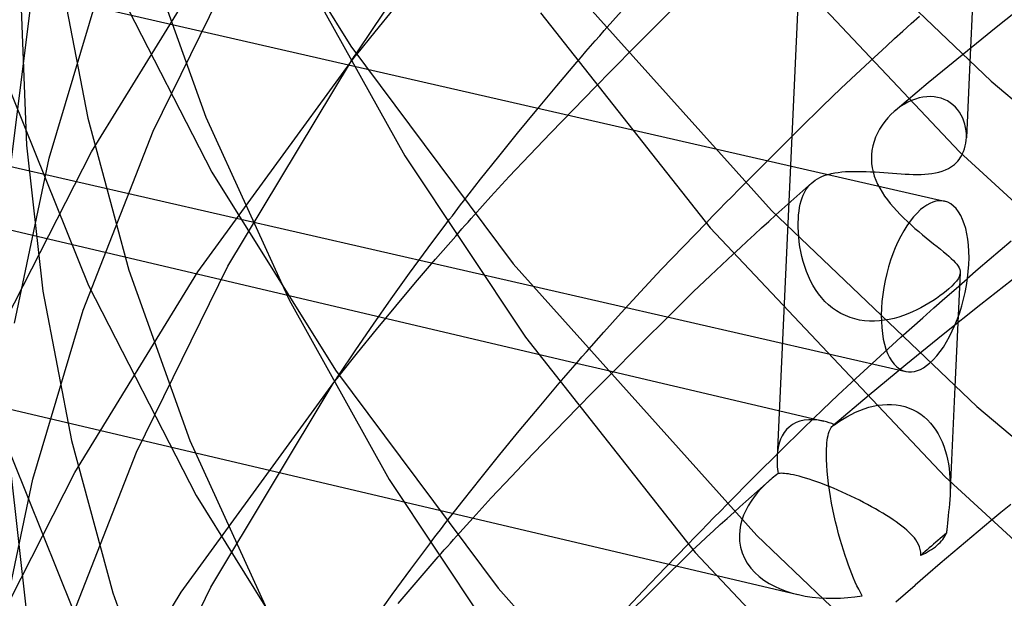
# Model space of a CAD drawing. Header units: millimetres. Extents: x -200 to 200, y -101 to 238.
# Tile 9 of 65: x -182 to -159, y 47 to 60. Entities that reach past the tile are written whole.
import ezdxf

# ---------------------------------------------------------------- set-up
doc = ezdxf.new("R2010")
doc.units = ezdxf.units.MM
doc.layers.add('HIDDEN', color=7, linetype='Continuous')
doc.layers.add('THICK', color=7, linetype='Continuous')

msp = doc.modelspace()

# ---------------------------------------------------------------- linework, layer by layer
at = {"layer": 'HIDDEN'}
for p, q in [((-163.073, 85.061), (-164.67, 50.163)), ((-178.972, 57.616), (-176.875, 61.88)), ((-185.986, 61.772), (-160.83, 56.012)), ((-180.382, 57.145), (-177.56, 61.741)), ((-179.153, 61.826), (-177.759, 57.936)), ((-160.14, 61.642), (-160.252, 59.202)), ((-181.121, 61.331), (-180.468, 57.919)), ((-181.35, 57.001), (-180.196, 60.875)), ((-167.368, 60.112), (-166.696, 60.778)), ((-182.224, 56.904), (-181.767, 60.575)), ((-182, 60.616), (-181.875, 57.3)), ((-173.928, 59.972), (-173.526, 60.555)), ((-158.858, 60.626), (-159.65, 59.996)), ((-173.883, 59.895), (-173.449, 60.428)), ((-168.63, 59.926), (-168.237, 60.37)), ((-168.128, 59.349), (-167.368, 60.112)), ((-174.319, 59.393), (-173.928, 59.972)), ((-174.304, 59.372), (-173.883, 59.895)), ((-159.65, 59.996), (-160.432, 59.362)), ((-160.432, 59.362), (-161.205, 58.726)), ((-177.947, 54.393), (-174.448, 59.191)), ((-177.261, 54.524), (-174.45, 59.195)), ((-169.721, 58.655), (-169.259, 59.199)), ((-162.866, 58.916), (-162.542, 59.218)), ((-163.2, 58.603), (-162.866, 58.916)), ((-161.205, 58.726), (-161.967, 58.086)), ((-170.175, 58.11), (-169.721, 58.655)), ((-169.347, 58.108), (-168.831, 58.637)), ((-163.63, 58.188), (-163.2, 58.603)), ((-161.753, 58.239), (-161.833, 58.188)), ((-161.67, 58.284), (-161.753, 58.239)), ((-161.586, 58.322), (-161.67, 58.284)), ((-161.5, 58.354), (-161.586, 58.322)), ((-161.414, 58.379), (-161.5, 58.354)), ((-161.327, 58.397), (-161.414, 58.379)), ((-161.241, 58.407), (-161.327, 58.397)), ((-161.155, 58.41), (-161.241, 58.407)), ((-161.072, 58.405), (-161.155, 58.41)), ((-160.991, 58.392), (-161.072, 58.405)), ((-160.913, 58.372), (-160.991, 58.392)), ((-160.838, 58.345), (-160.913, 58.372)), ((-160.768, 58.31), (-160.838, 58.345)), ((-160.702, 58.27), (-160.768, 58.31)), ((-160.641, 58.223), (-160.702, 58.27)), ((-160.585, 58.171), (-160.641, 58.223)), ((-170.62, 57.569), (-170.175, 58.11)), ((-169.856, 57.582), (-169.347, 58.108)), ((-164.157, 57.671), (-163.63, 58.188)), ((-162.062, 57.999), (-162.135, 57.923)), ((-161.986, 58.071), (-162.062, 57.999)), ((-161.911, 58.132), (-161.986, 58.071)), ((-161.833, 58.188), (-161.911, 58.132)), ((-160.535, 58.114), (-160.585, 58.171)), ((-160.49, 58.052), (-160.535, 58.114)), ((-160.45, 57.987), (-160.49, 58.052)), ((-180.468, 57.919), (-179.523, 54.433)), ((-177.759, 57.936), (-175.855, 53.753)), ((-162.202, 57.842), (-162.264, 57.756)), ((-162.135, 57.923), (-162.202, 57.842)), ((-160.416, 57.919), (-160.45, 57.987)), ((-160.388, 57.849), (-160.416, 57.919)), ((-160.366, 57.776), (-160.388, 57.849)), ((-160.349, 57.702), (-160.366, 57.776)), ((-186.169, 57.71), (-161.723, 52.113)), ((-180.574, 53.52), (-178.972, 57.616)), ((-171.05, 57.036), (-170.62, 57.569)), ((-170.347, 57.068), (-169.856, 57.582)), ((-164.756, 57.076), (-164.157, 57.671)), ((-162.37, 57.575), (-162.412, 57.479)), ((-162.32, 57.667), (-162.37, 57.575)), ((-162.264, 57.756), (-162.32, 57.667)), ((-160.337, 57.627), (-160.349, 57.702)), ((-160.331, 57.551), (-160.337, 57.627)), ((-160.331, 57.475), (-160.331, 57.551)), ((-162.448, 57.381), (-162.476, 57.281)), ((-162.412, 57.479), (-162.448, 57.381)), ((-182.558, 52.884), (-180.382, 57.145)), ((-181.875, 57.3), (-181.494, 53.955)), ((-162.496, 57.179), (-162.507, 57.076)), ((-162.476, 57.281), (-162.496, 57.179)), ((-182.143, 53.217), (-181.35, 57.001)), ((-171.464, 56.516), (-171.05, 57.036)), ((-170.809, 56.577), (-170.347, 57.068)), ((-165.404, 56.424), (-164.756, 57.076)), ((-162.507, 57.076), (-162.509, 56.974)), ((-162.509, 56.974), (-162.504, 56.876)), ((-162.504, 56.876), (-162.49, 56.779)), ((-160.605, 56.858), (-160.566, 56.894)), ((-160.566, 56.894), (-160.531, 56.932)), ((-160.531, 56.932), (-160.499, 56.971)), ((-160.499, 56.971), (-160.472, 57.01)), ((-160.472, 57.01), (-160.447, 57.05)), ((-160.447, 57.05), (-160.426, 57.089)), ((-163.498, 56.628), (-163.426, 56.646)), ((-163.426, 56.646), (-163.35, 56.661)), ((-163.35, 56.661), (-163.27, 56.673)), ((-163.27, 56.673), (-163.187, 56.683)), ((-163.187, 56.683), (-163.1, 56.691)), ((-163.1, 56.691), (-163.01, 56.695)), ((-163.01, 56.695), (-162.917, 56.698)), ((-162.917, 56.698), (-162.821, 56.698)), ((-162.821, 56.698), (-162.724, 56.697)), ((-162.724, 56.697), (-162.625, 56.694)), ((-162.625, 56.694), (-162.526, 56.689)), ((-162.526, 56.689), (-162.426, 56.683)), ((-162.49, 56.779), (-162.47, 56.683)), ((-162.47, 56.683), (-162.442, 56.589)), ((-162.426, 56.683), (-162.326, 56.677)), ((-162.326, 56.677), (-162.225, 56.67)), ((-162.225, 56.67), (-162.125, 56.662)), ((-162.125, 56.662), (-162.025, 56.655)), ((-162.025, 56.655), (-161.927, 56.648)), ((-161.927, 56.648), (-161.83, 56.642)), ((-161.83, 56.642), (-161.734, 56.636)), ((-161.285, 56.632), (-161.202, 56.638)), ((-161.202, 56.638), (-161.122, 56.648)), ((-161.122, 56.648), (-161.043, 56.661)), ((-161.043, 56.661), (-160.966, 56.678)), ((-160.966, 56.678), (-160.889, 56.7)), ((-160.889, 56.7), (-160.814, 56.729)), ((-160.814, 56.729), (-160.741, 56.764)), ((-160.741, 56.764), (-160.671, 56.807)), ((-160.671, 56.807), (-160.605, 56.858)), ((-171.857, 56.012), (-171.464, 56.516)), ((-171.231, 56.119), (-170.809, 56.577)), ((-164.012, 56.313), (-163.875, 56.435)), ((-163.934, 56.376), (-163.89, 56.421)), ((-163.89, 56.421), (-163.845, 56.46)), ((-163.845, 56.46), (-163.797, 56.495)), ((-163.797, 56.495), (-163.745, 56.528)), ((-163.745, 56.528), (-163.689, 56.557)), ((-163.689, 56.557), (-163.629, 56.584)), ((-163.629, 56.584), (-163.565, 56.607)), ((-163.565, 56.607), (-163.498, 56.628)), ((-162.442, 56.589), (-162.407, 56.495)), ((-162.407, 56.495), (-162.366, 56.402)), ((-161.734, 56.636), (-161.641, 56.632)), ((-161.641, 56.632), (-161.549, 56.629)), ((-161.549, 56.629), (-161.459, 56.628)), ((-161.459, 56.628), (-161.371, 56.629)), ((-161.371, 56.629), (-161.285, 56.632)), ((-186.278, 56.309), (-169.265, 52.305)), ((-164.287, 56.068), (-164.15, 56.19)), ((-164.15, 56.19), (-164.012, 56.313)), ((-164.073, 56.155), (-164.044, 56.216)), ((-164.044, 56.216), (-164.011, 56.273)), ((-164.011, 56.273), (-163.975, 56.326)), ((-163.975, 56.326), (-163.934, 56.376)), ((-162.366, 56.402), (-162.318, 56.311)), ((-162.318, 56.311), (-162.265, 56.221)), ((-162.265, 56.221), (-162.207, 56.132)), ((-171.611, 55.696), (-171.231, 56.119)), ((-164.423, 55.945), (-164.287, 56.068)), ((-164.139, 55.947), (-164.12, 56.021)), ((-164.12, 56.021), (-164.098, 56.09)), ((-164.098, 56.09), (-164.073, 56.155)), ((-162.207, 56.132), (-162.143, 56.045)), ((-162.143, 56.045), (-162.076, 55.959)), ((-164.695, 55.7), (-164.559, 55.823)), ((-164.559, 55.823), (-164.423, 55.945)), ((-164.177, 55.703), (-164.167, 55.788)), ((-164.167, 55.788), (-164.155, 55.869)), ((-164.155, 55.869), (-164.139, 55.947)), ((-162.076, 55.959), (-162.004, 55.874)), ((-162.004, 55.874), (-161.929, 55.791)), ((-161.929, 55.791), (-161.85, 55.708)), ((-172.668, 54.943), (-172.235, 55.52)), ((-166.818, 54.976), (-166.297, 55.514)), ((-164.186, 55.522), (-164.183, 55.614)), ((-164.186, 55.416), (-164.186, 55.522)), ((-164.183, 55.614), (-164.177, 55.703)), ((-161.85, 55.708), (-161.769, 55.627)), ((-161.769, 55.627), (-161.685, 55.548)), ((-161.685, 55.548), (-161.6, 55.469)), ((-164.182, 55.308), (-164.186, 55.416)), ((-164.174, 55.197), (-164.182, 55.308)), ((-161.6, 55.469), (-161.513, 55.392)), ((-161.513, 55.392), (-161.425, 55.317)), ((-161.425, 55.317), (-161.338, 55.244)), ((-172.495, 54.685), (-172.035, 55.215)), ((-164.162, 55.085), (-164.174, 55.197)), ((-164.145, 54.972), (-164.162, 55.085)), ((-161.338, 55.244), (-161.251, 55.173)), ((-161.251, 55.173), (-161.166, 55.104)), ((-161.166, 55.104), (-161.083, 55.038)), ((-159.303, 55.101), (-159.557, 54.886)), ((-173.092, 54.364), (-172.668, 54.943)), ((-167.323, 54.447), (-166.818, 54.976)), ((-164.125, 54.858), (-164.145, 54.972)), ((-164.1, 54.744), (-164.125, 54.858)), ((-161.083, 55.038), (-161.004, 54.975)), ((-161.004, 54.975), (-160.928, 54.915)), ((-160.928, 54.915), (-160.857, 54.857)), ((-160.857, 54.857), (-160.791, 54.803)), ((-159.557, 54.886), (-159.81, 54.67)), ((-172.953, 54.148), (-172.495, 54.685)), ((-165.936, 54.559), (-165.68, 54.797)), ((-164.071, 54.63), (-164.1, 54.744)), ((-164.036, 54.518), (-164.071, 54.63)), ((-160.791, 54.803), (-160.731, 54.751)), ((-160.731, 54.751), (-160.677, 54.702)), ((-160.677, 54.702), (-160.629, 54.656)), ((-160.629, 54.656), (-160.587, 54.612)), ((-160.587, 54.612), (-160.551, 54.57)), ((-159.81, 54.67), (-160.062, 54.454)), ((-180.764, 49.796), (-177.947, 54.393)), ((-179.523, 54.433), (-178.125, 50.533)), ((-179.354, 50.261), (-177.261, 54.524)), ((-167.802, 53.938), (-167.323, 54.447)), ((-166.196, 54.314), (-165.936, 54.559)), ((-163.997, 54.407), (-164.036, 54.518)), ((-163.953, 54.298), (-163.997, 54.407)), ((-160.551, 54.57), (-160.522, 54.529)), ((-160.522, 54.529), (-160.5, 54.49)), ((-160.5, 54.49), (-160.484, 54.452)), ((-160.484, 54.452), (-160.475, 54.414)), ((-160.475, 54.414), (-160.473, 54.376)), ((-160.062, 54.454), (-160.313, 54.238)), ((-173.511, 53.78), (-173.092, 54.364)), ((-166.59, 53.934), (-166.196, 54.314)), ((-163.903, 54.192), (-163.953, 54.298)), ((-163.848, 54.089), (-163.903, 54.192)), ((-160.56, 54.182), (-160.608, 54.127)), ((-160.473, 54.373), (-160.593, 51.761)), ((-160.569, 54.015), (-160.313, 54.238)), ((-160.522, 54.235), (-160.56, 54.182)), ((-160.496, 54.284), (-160.522, 54.235)), ((-160.479, 54.331), (-160.496, 54.284)), ((-160.473, 54.376), (-160.479, 54.331)), ((-159.12, 54.336), (-159.998, 53.65)), ((-181.494, 53.955), (-180.84, 50.534)), ((-173.406, 53.609), (-172.953, 54.148)), ((-168.243, 53.459), (-167.802, 53.938)), ((-167.138, 53.396), (-166.59, 53.934)), ((-163.788, 53.99), (-163.848, 54.089)), ((-163.721, 53.894), (-163.788, 53.99)), ((-160.797, 53.953), (-160.866, 53.899)), ((-160.824, 53.792), (-160.569, 54.015)), ((-160.735, 54.005), (-160.797, 53.953)), ((-160.667, 54.067), (-160.735, 54.005)), ((-160.608, 54.127), (-160.667, 54.067)), ((-173.922, 53.195), (-173.511, 53.78)), ((-163.649, 53.804), (-163.721, 53.894)), ((-163.572, 53.719), (-163.649, 53.804)), ((-163.488, 53.639), (-163.572, 53.719)), ((-161.104, 53.732), (-161.191, 53.677)), ((-161.02, 53.788), (-161.104, 53.732)), ((-161.078, 53.569), (-160.824, 53.792)), ((-160.941, 53.844), (-161.02, 53.788)), ((-160.866, 53.899), (-160.941, 53.844)), ((-181.727, 49.645), (-180.574, 53.52)), ((-173.851, 53.071), (-173.406, 53.609)), ((-163.4, 53.566), (-163.488, 53.639)), ((-163.306, 53.501), (-163.4, 53.566)), ((-163.207, 53.442), (-163.306, 53.501)), ((-161.47, 53.524), (-161.568, 53.478)), ((-161.374, 53.573), (-161.47, 53.524)), ((-161.281, 53.624), (-161.374, 53.573)), ((-161.33, 53.345), (-161.078, 53.569)), ((-161.191, 53.677), (-161.281, 53.624)), ((-159.998, 53.65), (-160.865, 52.96)), ((-168.643, 53.014), (-168.243, 53.459)), ((-167.801, 52.736), (-167.138, 53.396)), ((-163.104, 53.392), (-163.207, 53.442)), ((-162.998, 53.35), (-163.104, 53.392)), ((-162.89, 53.317), (-162.998, 53.35)), ((-162.778, 53.292), (-162.89, 53.317)), ((-162.665, 53.275), (-162.778, 53.292)), ((-162.552, 53.266), (-162.665, 53.275)), ((-162.438, 53.265), (-162.552, 53.266)), ((-162.325, 53.272), (-162.438, 53.265)), ((-162.212, 53.285), (-162.325, 53.272)), ((-162.099, 53.304), (-162.212, 53.285)), ((-161.989, 53.33), (-162.099, 53.304)), ((-161.88, 53.36), (-161.989, 53.33)), ((-161.774, 53.395), (-161.88, 53.36)), ((-161.67, 53.435), (-161.774, 53.395)), ((-161.568, 53.478), (-161.67, 53.435)), ((-161.582, 53.121), (-161.33, 53.345)), ((-174.324, 52.61), (-173.922, 53.195)), ((-174.284, 52.538), (-173.851, 53.071)), ((-161.832, 52.896), (-161.582, 53.121)), ((-169.039, 52.565), (-168.643, 53.014)), ((-160.865, 52.96), (-161.72, 52.266)), ((-174.714, 52.031), (-174.324, 52.61)), ((-168.542, 51.992), (-167.801, 52.736)), ((-174.704, 52.015), (-174.284, 52.538)), ((-186.364, 52.22), (-164.196, 47.003)), ((-168.699, 52.172), (-163.599, 50.972)), ((-161.72, 52.266), (-162.563, 51.569)), ((-178.325, 47.058), (-174.83, 51.857)), ((-177.646, 47.168), (-174.842, 51.839)), ((-170.126, 51.296), (-169.663, 51.842)), ((-163.279, 51.567), (-162.963, 51.861)), ((-163.619, 51.245), (-163.279, 51.567)), ((-162.563, 51.569), (-163.394, 50.869)), ((-170.581, 50.749), (-170.126, 51.296)), ((-169.759, 50.752), (-169.24, 51.284)), ((-164.061, 50.817), (-163.619, 51.245)), ((-162.775, 51.221), (-162.673, 51.26)), ((-162.673, 51.26), (-162.569, 51.292)), ((-162.569, 51.292), (-162.465, 51.319)), ((-162.465, 51.319), (-162.359, 51.339)), ((-162.359, 51.339), (-162.254, 51.352)), ((-162.254, 51.352), (-162.149, 51.359)), ((-162.149, 51.359), (-162.045, 51.357)), ((-162.045, 51.357), (-161.942, 51.348)), ((-161.942, 51.348), (-161.84, 51.332)), ((-161.84, 51.332), (-161.74, 51.307)), ((-161.74, 51.307), (-161.644, 51.274)), ((-161.644, 51.274), (-161.552, 51.234)), ((-161.552, 51.234), (-161.463, 51.186)), ((-163.26, 50.958), (-163.167, 51.019)), ((-163.167, 51.019), (-163.072, 51.076)), ((-163.072, 51.076), (-162.975, 51.129)), ((-162.975, 51.129), (-162.876, 51.178)), ((-162.876, 51.178), (-162.775, 51.221)), ((-161.463, 51.186), (-161.379, 51.132)), ((-161.379, 51.132), (-161.299, 51.07)), ((-161.299, 51.07), (-161.225, 51.003)), ((-161.225, 51.003), (-161.156, 50.93)), ((-164.591, 50.296), (-164.061, 50.817)), ((-163.462, 50.77), (-163.446, 50.802)), ((-163.446, 50.802), (-163.43, 50.829)), ((-163.43, 50.829), (-163.412, 50.851)), ((-163.412, 50.851), (-163.394, 50.869)), ((-163.394, 50.869), (-163.387, 50.874)), ((-163.387, 50.874), (-163.38, 50.879)), ((-163.38, 50.879), (-163.373, 50.884)), ((-163.373, 50.884), (-163.366, 50.888)), ((-163.366, 50.888), (-163.359, 50.891)), ((-163.359, 50.891), (-163.351, 50.894)), ((-163.351, 50.894), (-163.26, 50.958)), ((-161.156, 50.93), (-161.092, 50.852)), ((-161.092, 50.852), (-161.034, 50.769)), ((-171.025, 50.207), (-170.581, 50.749)), ((-170.27, 50.223), (-169.759, 50.752)), ((-163.52, 50.539), (-163.511, 50.595)), ((-163.511, 50.595), (-163.501, 50.646)), ((-163.501, 50.646), (-163.489, 50.692)), ((-163.489, 50.692), (-163.476, 50.734)), ((-163.476, 50.734), (-163.462, 50.77)), ((-161.034, 50.769), (-160.98, 50.683)), ((-160.98, 50.683), (-160.932, 50.592)), ((-160.932, 50.592), (-160.889, 50.499)), ((-180.84, 50.534), (-179.892, 47.039)), ((-178.125, 50.533), (-176.216, 46.341)), ((-163.539, 50.261), (-163.537, 50.338)), ((-163.537, 50.338), (-163.533, 50.41)), ((-163.533, 50.41), (-163.527, 50.477)), ((-163.527, 50.477), (-163.52, 50.539)), ((-160.889, 50.499), (-160.851, 50.403)), ((-160.851, 50.403), (-160.817, 50.304)), ((-180.953, 46.165), (-179.354, 50.261)), ((-171.455, 49.674), (-171.025, 50.207)), ((-170.76, 49.708), (-170.27, 50.223)), ((-165.185, 49.705), (-164.591, 50.296)), ((-163.539, 50.18), (-163.539, 50.261)), ((-163.537, 50.094), (-163.539, 50.18)), ((-160.817, 50.304), (-160.789, 50.203)), ((-160.789, 50.203), (-160.764, 50.1)), ((-160.764, 50.1), (-160.744, 49.996)), ((-182.249, 49.931), (-181.868, 46.578)), ((-163.531, 49.964), (-163.537, 50.094)), ((-163.521, 49.828), (-163.531, 49.964)), ((-160.744, 49.996), (-160.728, 49.891)), ((-160.728, 49.891), (-160.716, 49.785)), ((-182.938, 45.535), (-180.764, 49.796)), ((-182.519, 45.859), (-181.727, 49.645)), ((-171.868, 49.153), (-171.455, 49.674)), ((-171.22, 49.218), (-170.76, 49.708)), ((-165.822, 49.064), (-165.185, 49.705)), ((-164.783, 49.665), (-164.816, 49.638)), ((-164.749, 49.693), (-164.783, 49.665)), ((-164.715, 49.72), (-164.749, 49.693)), ((-164.681, 49.746), (-164.715, 49.72)), ((-164.646, 49.772), (-164.681, 49.746)), ((-164.626, 49.776), (-164.647, 49.772)), ((-164.601, 49.779), (-164.626, 49.776)), ((-164.572, 49.78), (-164.601, 49.779)), ((-164.538, 49.779), (-164.572, 49.78)), ((-164.499, 49.776), (-164.538, 49.779)), ((-164.456, 49.771), (-164.499, 49.776)), ((-164.408, 49.764), (-164.456, 49.771)), ((-164.355, 49.755), (-164.408, 49.764)), ((-164.296, 49.743), (-164.355, 49.755)), ((-164.233, 49.729), (-164.296, 49.743)), ((-164.165, 49.711), (-164.233, 49.729)), ((-164.093, 49.692), (-164.165, 49.711)), ((-164.016, 49.669), (-164.093, 49.692)), ((-163.934, 49.644), (-164.016, 49.669)), ((-163.849, 49.615), (-163.934, 49.644)), ((-163.507, 49.686), (-163.521, 49.828)), ((-163.49, 49.541), (-163.507, 49.686)), ((-160.716, 49.785), (-160.708, 49.68)), ((-160.708, 49.68), (-160.704, 49.576)), ((-165.119, 49.37), (-164.985, 49.489)), ((-165.032, 49.432), (-165.116, 49.338)), ((-164.942, 49.523), (-165.032, 49.432)), ((-164.985, 49.489), (-164.85, 49.608)), ((-164.849, 49.609), (-164.942, 49.523)), ((-164.816, 49.638), (-164.849, 49.609)), ((-163.759, 49.584), (-163.849, 49.615)), ((-163.667, 49.55), (-163.759, 49.584)), ((-163.572, 49.514), (-163.667, 49.55)), ((-163.475, 49.476), (-163.572, 49.514)), ((-163.469, 49.394), (-163.49, 49.541)), ((-163.377, 49.436), (-163.475, 49.476)), ((-163.277, 49.394), (-163.377, 49.436)), ((-160.693, 49.576), (-160.706, 49.278)), ((-160.704, 49.576), (-160.702, 49.475)), ((-160.702, 49.475), (-160.703, 49.376)), ((-171.638, 48.763), (-171.22, 49.218)), ((-165.388, 49.131), (-165.254, 49.25)), ((-165.194, 49.24), (-165.266, 49.139)), ((-165.254, 49.25), (-165.119, 49.37)), ((-165.116, 49.338), (-165.194, 49.24)), ((-163.446, 49.246), (-163.469, 49.394)), ((-163.42, 49.099), (-163.446, 49.246)), ((-163.178, 49.35), (-163.277, 49.394)), ((-163.078, 49.305), (-163.178, 49.35)), ((-162.98, 49.258), (-163.078, 49.305)), ((-162.882, 49.211), (-162.98, 49.258)), ((-162.785, 49.163), (-162.882, 49.211)), ((-160.706, 49.28), (-160.712, 49.177)), ((-160.703, 49.376), (-160.706, 49.28)), ((-172.26, 48.651), (-171.868, 49.153)), ((-165.654, 48.892), (-165.521, 49.011)), ((-165.521, 49.011), (-165.388, 49.131)), ((-165.331, 49.035), (-165.388, 48.927)), ((-165.266, 49.139), (-165.331, 49.035)), ((-163.392, 48.953), (-163.42, 49.099)), ((-162.69, 49.114), (-162.785, 49.163)), ((-162.597, 49.065), (-162.69, 49.114)), ((-162.506, 49.015), (-162.597, 49.065)), ((-162.417, 48.966), (-162.506, 49.015)), ((-160.728, 48.985), (-160.738, 48.894)), ((-160.72, 49.078), (-160.728, 48.985)), ((-160.712, 49.177), (-160.72, 49.078)), ((-172.017, 48.34), (-171.638, 48.763)), ((-165.436, 48.818), (-165.476, 48.706)), ((-165.388, 48.927), (-165.436, 48.818)), ((-163.361, 48.809), (-163.392, 48.953)), ((-163.329, 48.668), (-163.361, 48.809)), ((-162.33, 48.915), (-162.417, 48.966)), ((-162.246, 48.865), (-162.33, 48.915)), ((-162.165, 48.815), (-162.246, 48.865)), ((-162.086, 48.764), (-162.165, 48.815)), ((-162.011, 48.714), (-162.086, 48.764)), ((-160.748, 48.806), (-160.758, 48.722)), ((-160.738, 48.894), (-160.748, 48.806)), ((-165.506, 48.592), (-165.526, 48.478)), ((-165.476, 48.706), (-165.506, 48.592)), ((-163.296, 48.53), (-163.329, 48.668)), ((-163.261, 48.396), (-163.296, 48.53)), ((-161.94, 48.665), (-162.011, 48.714)), ((-161.873, 48.617), (-161.94, 48.665)), ((-161.81, 48.569), (-161.873, 48.617)), ((-161.752, 48.522), (-161.81, 48.569)), ((-161.698, 48.476), (-161.752, 48.522)), ((-160.775, 48.564), (-160.781, 48.491)), ((-160.767, 48.641), (-160.775, 48.564)), ((-160.758, 48.722), (-160.767, 48.641)), ((-159.772, 48.688), (-160.064, 48.445)), ((-165.526, 48.478), (-165.534, 48.365)), ((-165.534, 48.365), (-165.53, 48.226)), ((-163.225, 48.265), (-163.261, 48.396)), ((-161.648, 48.431), (-161.698, 48.476)), ((-161.602, 48.387), (-161.648, 48.431)), ((-161.561, 48.343), (-161.602, 48.387)), ((-161.524, 48.299), (-161.561, 48.343)), ((-161.488, 48.253), (-161.524, 48.299)), ((-160.885, 48.327), (-160.935, 48.284)), ((-160.836, 48.369), (-160.885, 48.327)), ((-160.786, 48.412), (-160.836, 48.369)), ((-160.785, 48.425), (-160.786, 48.412)), ((-160.784, 48.451), (-160.785, 48.438)), ((-160.785, 48.438), (-160.785, 48.425)), ((-160.783, 48.464), (-160.784, 48.451)), ((-160.782, 48.477), (-160.783, 48.464)), ((-160.781, 48.491), (-160.782, 48.477)), ((-160.064, 48.445), (-160.355, 48.201)), ((-173.064, 47.587), (-172.632, 48.164)), ((-167.231, 47.618), (-166.709, 48.158)), ((-165.53, 48.226), (-165.509, 48.09)), ((-165.509, 48.09), (-165.471, 47.959)), ((-163.188, 48.139), (-163.225, 48.265)), ((-163.151, 48.017), (-163.188, 48.139)), ((-161.456, 48.204), (-161.488, 48.253)), ((-161.428, 48.151), (-161.456, 48.204)), ((-161.405, 48.096), (-161.428, 48.151)), ((-161.388, 48.037), (-161.405, 48.096)), ((-161.181, 48.071), (-161.23, 48.028)), ((-161.132, 48.114), (-161.181, 48.071)), ((-161.082, 48.156), (-161.132, 48.114)), ((-161.033, 48.199), (-161.082, 48.156)), ((-160.984, 48.241), (-161.033, 48.199)), ((-160.935, 48.284), (-160.984, 48.241)), ((-160.355, 48.201), (-160.645, 47.956)), ((-172.897, 47.331), (-172.436, 47.864)), ((-171.248, 43.432), (-166.6, 48.03)), ((-165.471, 47.959), (-165.419, 47.835)), ((-163.113, 47.899), (-163.151, 48.017)), ((-163.074, 47.786), (-163.113, 47.899)), ((-161.379, 47.973), (-161.388, 48.037)), ((-161.378, 47.961), (-161.379, 47.973)), ((-161.377, 47.949), (-161.378, 47.961)), ((-161.377, 47.937), (-161.377, 47.949)), ((-161.328, 47.943), (-161.377, 47.9)), ((-161.377, 47.925), (-161.377, 47.937)), ((-161.377, 47.912), (-161.377, 47.925)), ((-161.377, 47.9), (-161.377, 47.912)), ((-161.279, 47.985), (-161.328, 47.943)), ((-161.23, 48.028), (-161.279, 47.985)), ((-160.645, 47.956), (-160.932, 47.711)), ((-167.736, 47.088), (-167.231, 47.618)), ((-165.419, 47.835), (-165.352, 47.718)), ((-165.352, 47.718), (-165.272, 47.609)), ((-163.036, 47.677), (-163.074, 47.786)), ((-162.996, 47.573), (-163.036, 47.677)), ((-160.932, 47.711), (-161.219, 47.466)), ((-173.488, 47.006), (-173.064, 47.587)), ((-165.272, 47.609), (-165.181, 47.509)), ((-165.181, 47.509), (-165.08, 47.417)), ((-165.08, 47.417), (-164.97, 47.333)), ((-162.957, 47.473), (-162.996, 47.573)), ((-162.918, 47.378), (-162.957, 47.473)), ((-161.219, 47.466), (-161.503, 47.22)), ((-179.735, 42.906), (-177.646, 47.168)), ((-173.355, 46.793), (-172.897, 47.331)), ((-164.97, 47.333), (-164.852, 47.258)), ((-164.852, 47.258), (-164.728, 47.191)), ((-164.728, 47.191), (-164.598, 47.132)), ((-162.878, 47.288), (-162.918, 47.378)), ((-162.839, 47.203), (-162.878, 47.288)), ((-162.799, 47.122), (-162.839, 47.203)), ((-161.725, 47.028), (-161.503, 47.22)), ((-181.141, 42.457), (-178.325, 47.058)), ((-179.892, 47.039), (-178.491, 43.13)), ((-173.907, 46.421), (-173.488, 47.006)), ((-168.213, 46.58), (-167.736, 47.088)), ((-164.598, 47.132), (-164.464, 47.08)), ((-164.464, 47.08), (-164.325, 47.037)), ((-164.325, 47.037), (-164.183, 47)), ((-164.183, 47), (-164.027, 46.968)), ((-164.027, 46.968), (-163.869, 46.944)), ((-163.869, 46.944), (-163.708, 46.928)), ((-163.052, 46.933), (-162.886, 46.951)), ((-162.886, 46.951), (-162.721, 46.976)), ((-162.76, 47.046), (-162.799, 47.122)), ((-162.721, 46.976), (-162.76, 47.046)), ((-161.945, 46.836), (-161.725, 47.028)), ((-163.708, 46.928), (-163.546, 46.919)), ((-163.546, 46.919), (-163.382, 46.917)), ((-163.382, 46.917), (-163.217, 46.922)), ((-163.217, 46.922), (-163.052, 46.933))]:
    msp.add_line(p, q, dxfattribs=at)
for centre, major_axis, ratio, start_param, end_param in [((-161.277, 54.062), (-0.446, -1.95), 0.462041, 3.141558, 3.704548), ((-161.277, 54.062), (-0.446, -1.95), 0.462041, 0.562955, 3.141558), ((-161.277, 54.062), (-0.446, -1.95), 0.462041, -2.578637, -0.000034), ((-161.277, 54.062), (-0.446, -1.95), 0.462041, -0.000034, 0.562955), ((-162.734, 48.714), (-1.626, 2.152), 0.48961, -0.533208, 0.032727), ((-162.734, 48.714), (-1.626, 2.152), 0.48961, 0.032727, 0.533294), ((-162.734, 48.714), (-1.626, 2.152), 0.48961, -0.671582, -0.533208), ((-162.734, 48.714), (-1.626, 2.152), 0.48961, 0.533294, 0.737035), ((-162.735, 48.708), (-1.998, 0.091), 0.519034, 2.641308, 2.941317), ((-162.735, 48.708), (-1.998, 0.091), 0.519034, 2.341299, 2.641308)]:
    msp.add_ellipse(centre, major_axis=major_axis, ratio=ratio, start_param=start_param, end_param=end_param, dxfattribs=at)
at = {"layer": 'THICK'}
for p, q in [((-177.264, 64.092), (-174.438, 59.567)), ((-164.457, 63.244), (-159.761, 58.763)), ((-165.865, 62.847), (-160.486, 57.148)), ((-170.369, 62.009), (-164.795, 55.801)), ((-180.089, 61.488), (-177.625, 56.68)), ((-175.495, 61.166), (-173.203, 57.056)), ((-170.089, 60.329), (-166.206, 55.407)), ((-161.596, 60.084), (-161.404, 60.256)), ((-161.787, 59.911), (-161.596, 60.084)), ((-168.84, 59.685), (-168.735, 59.806)), ((-168.735, 59.806), (-168.63, 59.926)), ((-161.977, 59.738), (-161.787, 59.911)), ((-168.945, 59.564), (-168.84, 59.685)), ((-162.166, 59.565), (-161.977, 59.738)), ((-174.438, 59.567), (-170.717, 54.578)), ((-174.363, 59.327), (-174.341, 59.36)), ((-174.341, 59.36), (-174.319, 59.393)), ((-174.328, 59.341), (-174.304, 59.372)), ((-169.155, 59.321), (-169.05, 59.443)), ((-169.05, 59.443), (-168.945, 59.564)), ((-168.244, 59.232), (-168.128, 59.349)), ((-162.542, 59.218), (-162.355, 59.391)), ((-162.355, 59.391), (-162.166, 59.565)), ((-174.45, 59.195), (-174.428, 59.228)), ((-174.448, 59.191), (-174.424, 59.221)), ((-174.428, 59.228), (-174.406, 59.261)), ((-174.424, 59.221), (-174.4, 59.251)), ((-174.406, 59.261), (-174.384, 59.294)), ((-174.4, 59.251), (-174.376, 59.281)), ((-174.384, 59.294), (-174.363, 59.327)), ((-174.376, 59.281), (-174.352, 59.311)), ((-174.352, 59.311), (-174.328, 59.341)), ((-169.259, 59.199), (-169.155, 59.321)), ((-168.36, 59.115), (-168.244, 59.232)), ((-160.252, 59.202), (-160.332, 57.463)), ((-182.425, 58.981), (-180.454, 54.085)), ((-168.594, 58.877), (-168.477, 58.996)), ((-168.477, 58.996), (-168.36, 59.115)), ((-168.831, 58.637), (-168.712, 58.757)), ((-168.712, 58.757), (-168.594, 58.877)), ((-159.761, 58.763), (-155.503, 55.169)), ((-160.357, 57.279), (-160.344, 57.343)), ((-160.344, 57.343), (-160.336, 57.409)), ((-160.336, 57.409), (-160.331, 57.475)), ((-160.486, 57.148), (-156.634, 53.598)), ((-160.426, 57.089), (-160.397, 57.154)), ((-160.397, 57.154), (-160.375, 57.216)), ((-160.375, 57.216), (-160.357, 57.279)), ((-173.203, 57.056), (-170.439, 52.9)), ((-177.625, 56.68), (-174.793, 52.146)), ((-165.552, 56.275), (-165.404, 56.424)), ((-165.7, 56.125), (-165.552, 56.275)), ((-171.922, 55.929), (-171.857, 56.012)), ((-165.998, 55.821), (-165.849, 55.973)), ((-165.849, 55.973), (-165.7, 56.125)), ((-172.112, 55.682), (-172.049, 55.763)), ((-172.049, 55.763), (-171.986, 55.846)), ((-171.986, 55.846), (-171.922, 55.929)), ((-166.148, 55.668), (-165.998, 55.821)), ((-164.795, 55.801), (-160.089, 51.31)), ((-172.235, 55.52), (-172.174, 55.601)), ((-172.174, 55.601), (-172.112, 55.682)), ((-171.823, 55.457), (-171.752, 55.537)), ((-171.752, 55.537), (-171.681, 55.617)), ((-171.681, 55.617), (-171.611, 55.696)), ((-166.297, 55.514), (-166.148, 55.668)), ((-165.026, 55.4), (-164.861, 55.55)), ((-164.861, 55.55), (-164.695, 55.7)), ((-172.035, 55.215), (-171.964, 55.296)), ((-171.964, 55.296), (-171.893, 55.377)), ((-171.893, 55.377), (-171.823, 55.457)), ((-166.206, 55.407), (-160.817, 49.698)), ((-165.19, 55.249), (-165.026, 55.4)), ((-165.518, 54.948), (-165.354, 55.098)), ((-165.354, 55.098), (-165.19, 55.249)), ((-165.68, 54.797), (-165.518, 54.948)), ((-170.717, 54.578), (-165.132, 48.358)), ((-180.454, 54.085), (-177.986, 49.268)), ((-175.855, 53.753), (-173.559, 49.636)), ((-170.439, 52.9), (-166.547, 47.968)), ((-162.022, 52.724), (-161.832, 52.896)), ((-162.212, 52.552), (-162.022, 52.724)), ((-169.247, 52.326), (-169.143, 52.446)), ((-169.143, 52.446), (-169.039, 52.565)), ((-162.589, 52.207), (-162.401, 52.38)), ((-162.401, 52.38), (-162.212, 52.552)), ((-174.793, 52.146), (-171.065, 47.147)), ((-169.455, 52.085), (-169.351, 52.206)), ((-169.351, 52.206), (-169.247, 52.326)), ((-169.265, 52.305), (-168.699, 52.172)), ((-162.777, 52.034), (-162.589, 52.207)), ((-174.821, 51.871), (-174.799, 51.902)), ((-174.809, 51.883), (-174.788, 51.909)), ((-174.799, 51.902), (-174.778, 51.934)), ((-174.788, 51.909), (-174.767, 51.936)), ((-174.778, 51.934), (-174.757, 51.966)), ((-174.767, 51.936), (-174.746, 51.962)), ((-174.757, 51.966), (-174.736, 51.999)), ((-174.746, 51.962), (-174.725, 51.989)), ((-174.736, 51.999), (-174.714, 52.031)), ((-174.725, 51.989), (-174.704, 52.015)), ((-169.663, 51.842), (-169.559, 51.964)), ((-169.559, 51.964), (-169.455, 52.085)), ((-168.657, 51.876), (-168.542, 51.992)), ((-162.963, 51.861), (-162.777, 52.034)), ((-174.842, 51.839), (-174.821, 51.871)), ((-174.83, 51.857), (-174.809, 51.883)), ((-168.889, 51.642), (-168.772, 51.759)), ((-168.772, 51.759), (-168.657, 51.876)), ((-160.593, 51.761), (-160.693, 49.576)), ((-182.794, 51.588), (-180.82, 46.682)), ((-169.122, 51.404), (-169.005, 51.523)), ((-169.005, 51.523), (-168.889, 51.642)), ((-169.24, 51.284), (-169.122, 51.404)), ((-160.089, 51.31), (-155.822, 47.709)), ((-160.817, 49.698), (-156.958, 46.142)), ((-173.559, 49.636), (-170.789, 45.472)), ((-177.986, 49.268), (-175.148, 44.725)), ((-165.969, 48.915), (-165.822, 49.064)), ((-159.312, 49.068), (-159.543, 48.878)), ((-166.264, 48.614), (-166.116, 48.765)), ((-166.116, 48.765), (-165.969, 48.915)), ((-165.972, 48.605), (-165.813, 48.748)), ((-165.813, 48.748), (-165.654, 48.892)), ((-159.543, 48.878), (-159.772, 48.688)), ((-172.387, 48.486), (-172.324, 48.568)), ((-172.324, 48.568), (-172.26, 48.651)), ((-166.412, 48.463), (-166.264, 48.614)), ((-166.13, 48.462), (-165.972, 48.605)), ((-172.572, 48.243), (-172.511, 48.323)), ((-172.511, 48.323), (-172.449, 48.404)), ((-172.449, 48.404), (-172.387, 48.486)), ((-172.087, 48.261), (-172.017, 48.34)), ((-166.709, 48.158), (-166.561, 48.311)), ((-166.561, 48.311), (-166.412, 48.463)), ((-166.444, 48.174), (-166.287, 48.318)), ((-166.287, 48.318), (-166.13, 48.462)), ((-165.132, 48.358), (-160.416, 43.858)), ((-172.632, 48.164), (-172.572, 48.243)), ((-172.296, 48.023), (-172.226, 48.103)), ((-172.226, 48.103), (-172.156, 48.182)), ((-172.156, 48.182), (-172.087, 48.261)), ((-166.6, 48.03), (-166.444, 48.174)), ((-172.436, 47.864), (-172.366, 47.944)), ((-172.366, 47.944), (-172.296, 48.023)), ((-166.547, 47.968), (-161.147, 42.248)), ((-171.065, 47.147), (-165.469, 40.915))]:
    msp.add_line(p, q, dxfattribs=at)

doc.saveas('drawing.dxf')
